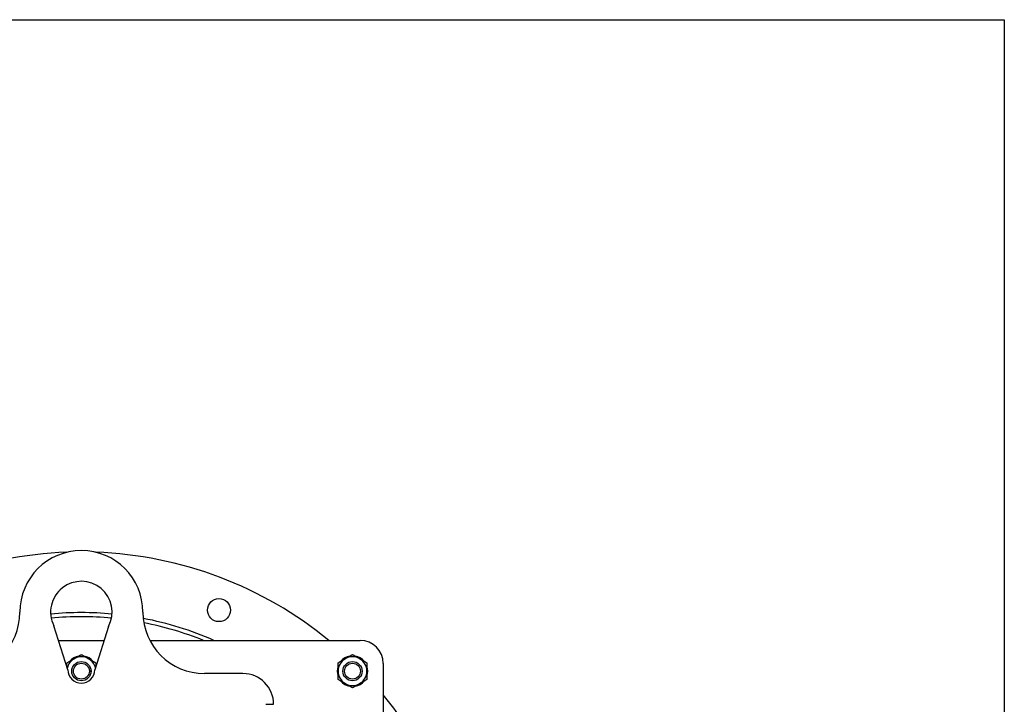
# Model space of a CAD drawing. Header units: inches. Extents: x 18 to 846, y -44 to 561.
# Tile 100 of 256: x 133 to 165, y 167 to 190. Entities that reach past the tile are written whole.
import ezdxf

# ---------------------------------------------------------------- set-up
doc = ezdxf.new("R2010")
doc.units = ezdxf.units.IN
doc.header["$LTSCALE"] = 24
doc.header["$MEASUREMENT"] = 0
doc.layers.add('Visible (ANSI)', color=7, linetype='Continuous', lineweight=30)

msp = doc.modelspace()

# ---------------------------------------------------------------- linework, layer by layer
at = {"layer": 'Visible (ANSI)'}
for p, q in [((110.90448, 189.644), (165.16374, 189.644)), ((165.16374, 189.644), (165.16374, 129.644)), ((134.72614, 168.50359), (134.26776, 169.9343)), ((136.04626, 169.90851), (135.60114, 168.50359)), ((134.42084, 169.45649), (135.90305, 169.45649)), ((137.38889, 169.45649), (144.22614, 169.45649)), ((144.97614, 168.70649), (144.97614, 165.87859)), ((140.41364, 168.37859), (139.16364, 168.37859)), ((141.16364, 167.37859), (141.41364, 167.37859))]:
    msp.add_line(p, q, dxfattribs=at)
for centre, radius in [((139.63623, 170.44189), 0.375), ((135.16364, 168.45649), 0.31271), ((135.16364, 168.45649), 0.3125), ((135.16364, 168.45649), 0.2584), ((143.97614, 168.45649), 0.31271), ((143.97614, 168.45649), 0.3125), ((143.97614, 168.45649), 0.2584)]:
    msp.add_circle(centre, radius, dxfattribs=at)
for centre, radius, start, end in [((135.16375, 159.64399), 12.6875, 92.119135, 129.339894), ((135.16364, 170.37859), 2, 0, 180), ((135.16375, 159.64399), 12.6875, 50.660106, 87.882073), ((135.16364, 170.37859), 1, 331.960317, 206.377999), ((131.16364, 170.37859), 2, 270, 0), ((135.16374, 159.644), 10.7175, 84.657648, 95.343449), ((139.16364, 170.37859), 2, 180, 270), ((135.16374, 159.644), 10.583, 84.685184, 95.315913), ((135.16374, 159.644), 10.5829, 84.685241, 95.315856), ((135.16374, 159.644), 10.7175, 66.285061, 79.186832), ((135.16374, 159.644), 10.583, 68.001497, 78.938725), ((135.16374, 159.644), 10.5829, 68.002837, 78.938517), ((144.22614, 168.70649), 0.75, 0, 90), ((135.16364, 168.45649), 0.46875, 120, 166.876735), ((135.16364, 168.45649), 0.5, 99.635865, 140.364135), ((135.16364, 168.45649), 0.46875, 60, 120), ((135.16364, 168.45649), 0.5, 39.635865, 80.364135), ((135.16364, 168.45649), 0.46875, 13.171386, 60), ((143.97614, 168.45649), 0.46875, 120, 180), ((143.97614, 168.45649), 0.5, 99.635865, 140.364135), ((143.97614, 168.45649), 0.46875, 60, 120), ((143.97614, 168.45649), 0.5, 39.635865, 80.364135), ((143.97614, 168.45649), 0.46875, 0, 60), ((135.16364, 168.45649), 0.5, 159.635865, 161.330289), ((135.16364, 168.50359), 0.4375, 180, 0), ((135.16364, 168.45649), 0.5, 18.743866, 20.364135), ((140.41364, 167.37859), 1, 0, 90), ((143.97614, 168.45649), 0.5, 159.635865, 200.364135), ((143.97614, 168.45649), 0.46875, 180, 240), ((143.97614, 168.45649), 0.46875, 300, 0), ((143.97614, 168.45649), 0.5, 339.635865, 20.364135), ((143.97614, 168.45649), 0.5, 219.635865, 260.364135), ((143.97614, 168.45649), 0.46875, 240, 300), ((143.97614, 168.45649), 0.5, 279.635865, 320.364135), ((135.16375, 159.64399), 12.6875, 29.432447, 39.3407)]:
    msp.add_arc(centre, radius, start, end, dxfattribs=at)
for points, weights in [([(134.92926, 168.86244), (135.03804, 168.92524), (135.16364, 168.99776)], [1, 1.0379548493, 1]), ([(135.16364, 168.99776), (135.28924, 168.92524), (135.39801, 168.86244)], [1, 1.0379548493, 1]), ([(143.74176, 168.86244), (143.85054, 168.92524), (143.97614, 168.99776)], [1, 1.0379548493, 1]), ([(143.97614, 168.99776), (144.10174, 168.92524), (144.21051, 168.86244)], [1, 1.0379548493, 1]), ([(134.69489, 168.72713), (134.82049, 168.79964), (134.92926, 168.86244)], [1, 1.0379548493, 1]), ([(134.69489, 168.60113), (134.69489, 168.66103), (134.69489, 168.72713)], [1.01876010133, 1.01694660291, 1]), ([(135.39801, 168.86244), (135.50679, 168.79964), (135.63239, 168.72713)], [1, 1.0379548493, 1]), ([(135.63239, 168.72713), (135.63239, 168.66163), (135.63239, 168.60223)], [1, 1.01679149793, 1.01872563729]), ([(143.50739, 168.72713), (143.63299, 168.79964), (143.74176, 168.86244)], [1, 1.0379548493, 1]), ([(143.50739, 168.45649), (143.50739, 168.58209), (143.50739, 168.72713)], [1, 1.0379548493, 1]), ([(144.21051, 168.86244), (144.31929, 168.79964), (144.44489, 168.72713)], [1, 1.0379548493, 1]), ([(144.44489, 168.72713), (144.44489, 168.58209), (144.44489, 168.45649)], [1, 1.0379548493, 1]), ([(143.50739, 168.18586), (143.50739, 168.33089), (143.50739, 168.45649)], [1, 1.0379548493, 1]), ([(144.44489, 168.45649), (144.44489, 168.33089), (144.44489, 168.18586)], [1, 1.0379548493, 1]), ([(143.74176, 168.05054), (143.63299, 168.11334), (143.50739, 168.18586)], [1, 1.0379548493, 1]), ([(143.97614, 167.91523), (143.85054, 167.98774), (143.74176, 168.05054)], [1, 1.0379548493, 1]), ([(144.21051, 168.05054), (144.10174, 167.98774), (143.97614, 167.91523)], [1, 1.0379548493, 1]), ([(144.44489, 168.18586), (144.31929, 168.11334), (144.21051, 168.05054)], [1, 1.0379548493, 1])]:
    msp.add_rational_spline(points, weights, degree=2, dxfattribs=at)

doc.saveas('drawing.dxf')
